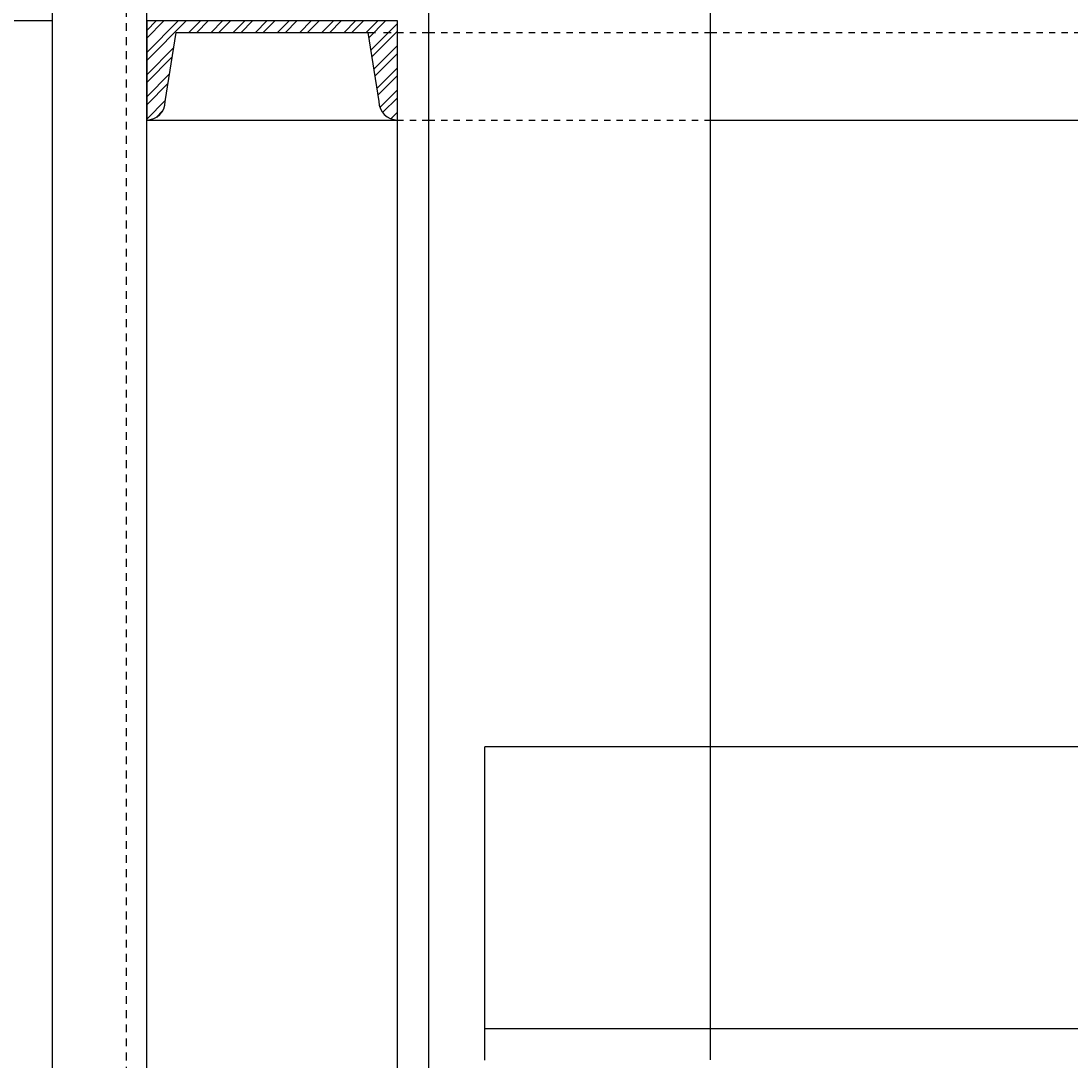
# Model space of a CAD drawing. Header units: inches. Extents: x 382 to 3028, y 70 to 495.
# Tile 33 of 41: x 2020 to 2037, y 161 to 178. Entities that reach past the tile are written whole.
import ezdxf

# ---------------------------------------------------------------- set-up
doc = ezdxf.new("R2010")
doc.units = ezdxf.units.IN
doc.header["$MEASUREMENT"] = 0
for name, pattern in [('Dash', [0.25, 0.125, -0.125]), ('Dash - 1_16_', [0.1875, 0.125, -0.0625]), ('Hidden 3_32_', [0.140625, 0.09375, -0.046875])]:
    doc.linetypes.add(name, pattern=pattern)
for name, color, linetype in [('S-ANNO-DIMS', 1, 'Continuous'), ('S-BEAM', 10, 'Continuous'), ('S-BEAM-HDLN', 1, 'Dash'), ('S-COLS', 2, 'Continuous'), ('S-DETL', 90, 'Continuous'), ('S-DETL-PATT', 8, 'Continuous'), ('S-DETL-THIN', 1, 'Continuous')]:
    doc.layers.add(name, color=color, linetype=linetype)
doc.styles.add('Annotative', font='romans.shx', dxfattribs={"width": 0.8, "height": 0.125})
doc.dimstyles.new('Annotative', dxfattribs={"dimscale": 0, "dimtxt": 0.125, "dimasz": 0.125, "dimexe": 0.18, "dimexo": 0.0625, "dimgap": 0.09, "dimtad": 1, "dimdec": 3, "dimzin": 3, "dimdsep": 46, "dimlunit": 4, "dimtxsty": 'Annotative', "dimcen": 0.09, "dimclrt": 2, "dimazin": 2, "dimtfac": 1, "dimtdec": 3, "dimtmove": 0, "dimatfit": 0, "dimfxl": 1, "dimtfill": 1, "dimfrac": 2, "dimtolj": 1, "dimtzin": 0, "dimarcsym": 0})

# ---------------------------------------------------------------- blocks, each defined once
blk = doc.blocks.new('051200_StructuralFraming-L-Angle - L5X5X1_2-1871565-CANOPY WIDTH TRANSITION')
at = {"layer": 'S-BEAM'}
for p, q in [((783.181, 166.422), (759.105, 166.422)), ((759.105, 165.922), (759.105, 166.422)), ((759.105, 162.422), (759.105, 165.922)), ((759.105, 161.922), (759.105, 162.422)), ((783.181, 161.922), (759.105, 161.922)), ((759.105, 161.422), (759.105, 161.922))]:
    blk.add_line(p, q, dxfattribs=at)
blk = doc.blocks.new('051200_Column-L-Angle - L5X5X1_2-1695943-CANOPY WIDTH TRANSITION')
for p, q in [((758.206, 221.5), (758.206, 132)), ((762.706, 166.422), (762.706, 188)), ((757.706, 176.42), (757.706, 154)), ((762.706, 161.924), (762.706, 166.42)), ((762.706, 161.424), (762.706, 161.92))]:
    blk.add_line(p, q)
blk = doc.blocks.new('*D100')
at = {"layer": 'Defpoints', "color": 0, "transparency": 16777216}
for p in [(2010.607, 178), (2022.249, 178), (2022.249, 154)]:
    blk.add_point(p, dxfattribs=at)
at = {"layer": 'S-ANNO-DIMS', "color": 0, "lineweight": -2, "transparency": 16777216}
for p, q in [((2020.749, 178), (2006.287, 178)), ((2010.607, 157), (2010.607, 175)), ((2020.749, 154), (2006.287, 154))]:
    blk.add_line(p, q, dxfattribs=at)
at = {"layer": 'S-ANNO-DIMS', "color": 0, "transparency": 16777216}
for points in [[(2010.107, 175), (2011.107, 175), (2010.607, 178)], [(2010.107, 157), (2011.107, 157), (2010.607, 154)]]:
    blk.add_solid(points, dxfattribs=at)
at = {"layer": 'S-ANNO-DIMS', "color": 2, "lineweight": -3, "transparency": 16777216, "insert": (2006.661, 166), "char_height": 3, "width": 12.32787, "attachment_point": 5, "rotation": 90, "style": 'Annotative'}
blk.add_mtext('\\A1;2\'-0"', dxfattribs=at)
blk = doc.blocks.new('051200_StructuralFraming-C-Channel - C4X5_4-V15-DOOR RAIL SUPPORT 2')
at = {"lineweight": -3}
for p, q in [((753.706, 202), (753.706, 200.42)), ((757.706, 202), (753.706, 202)), ((757.706, 200.42), (757.706, 202)), ((754.002, 200.716), (754.176, 201.816)), ((754.176, 201.816), (757.236, 201.816)), ((757.236, 201.816), (757.41, 200.716))]:
    blk.add_line(p, q, dxfattribs=at)
for centre, start, end in [((753.706, 200.716), 270, 0), ((757.706, 200.716), 180, 270)]:
    blk.add_arc(centre, 0.296, start, end, dxfattribs=at)

msp = doc.modelspace()

# ---------------------------------------------------------------- hatches: boundary and pattern name
at = {"layer": 'S-DETL-PATT'}
h = msp.add_hatch(dxfattribs=at)
h.set_pattern_fill('STEEL', color=256, scale=2)
h.set_pattern_definition([(45, (0, 24), (-0.176776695, 0.176776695), []), (45, (0, 24.125), (-0.176776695, 0.176776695), [])])
h.paths.add_polyline_path([(2022.7246, 177.816), (2025.7842, 177.816), (2025.9584, 176.716, 0.4142136), (2026.2544, 176.42), (2026.2544, 178), (2022.2544, 178), (2022.2544, 176.42, 0.4142136), (2022.5504, 176.716)])

# ---------------------------------------------------------------- linework, layer by layer
at = {"layer": 'S-BEAM', "linetype": 'Hidden 3_32_'}
for p, q in [((2026.2512, 177.816), (2026.7473, 177.816)), ((2026.7512, 177.816), (2031.2473, 177.816)), ((2031.2493, 177.816), (2048.7493, 177.816)), ((2026.2512, 176.42), (2026.7473, 176.42)), ((2026.7512, 176.42), (2031.2473, 176.42))]:
    msp.add_line(p, q, dxfattribs=at)
at = {"layer": 'S-BEAM'}
for p, q in [((2022.2544, 176.42), (2026.2442, 176.42)), ((2031.2493, 176.42), (2048.7493, 176.42))]:
    msp.add_line(p, q, dxfattribs=at)
at = {"layer": 'S-BEAM-HDLN'}
msp.add_line((2025.781, 177.816), (2026.2473, 177.816), dxfattribs=at)
at = {"layer": 'S-DETL', "lineweight": -3}
for p, q in [((2020.7493, 130.5), (2020.7493, 226.3171)), ((2022.2493, 226.3483), (2022.2493, 130.5))]:
    msp.add_line(p, q, dxfattribs=at)
at = {"layer": 'S-DETL', "linetype": 'Dash - 1_16_', "lineweight": -3}
msp.add_line((2021.9253, 226.3415), (2021.9253, 130.5), dxfattribs=at)

# ---------------------------------------------------------------- block references
at = {"layer": 'S-BEAM', "lineweight": -3}
msp.add_blockref('051200_StructuralFraming-L-Angle - L5X5X1_2-1871565-CANOPY WIDTH TRANSITION', (1268.5434, 0), dxfattribs=at)
at = {"layer": 'S-COLS', "lineweight": -3}
msp.add_blockref('051200_Column-L-Angle - L5X5X1_2-1695943-CANOPY WIDTH TRANSITION', (1268.5434, 0), dxfattribs=at)
at = {"layer": 'S-DETL-THIN', "lineweight": -3}
msp.add_blockref('051200_StructuralFraming-C-Channel - C4X5_4-V15-DOOR RAIL SUPPORT 2', (1268.5485, -24), dxfattribs=at)

# ---------------------------------------------------------------- dimensions: what is measured, and where the dimension line sits
at = {"layer": 'S-ANNO-DIMS', "lineweight": -3}
dim = msp.add_linear_dim(base=(2010.6069, 178), p1=(2022.2493, 154), p2=(2022.2493, 178), angle=90, dimstyle='Annotative', override={"dimpost": '\\X', "dimtfill": 0}, dxfattribs=at)
dim.commit()
dim.dimension.update_dxf_attribs({"geometry": '*D100', "text_midpoint": (2006.6612, 166)})

doc.saveas('drawing.dxf')
